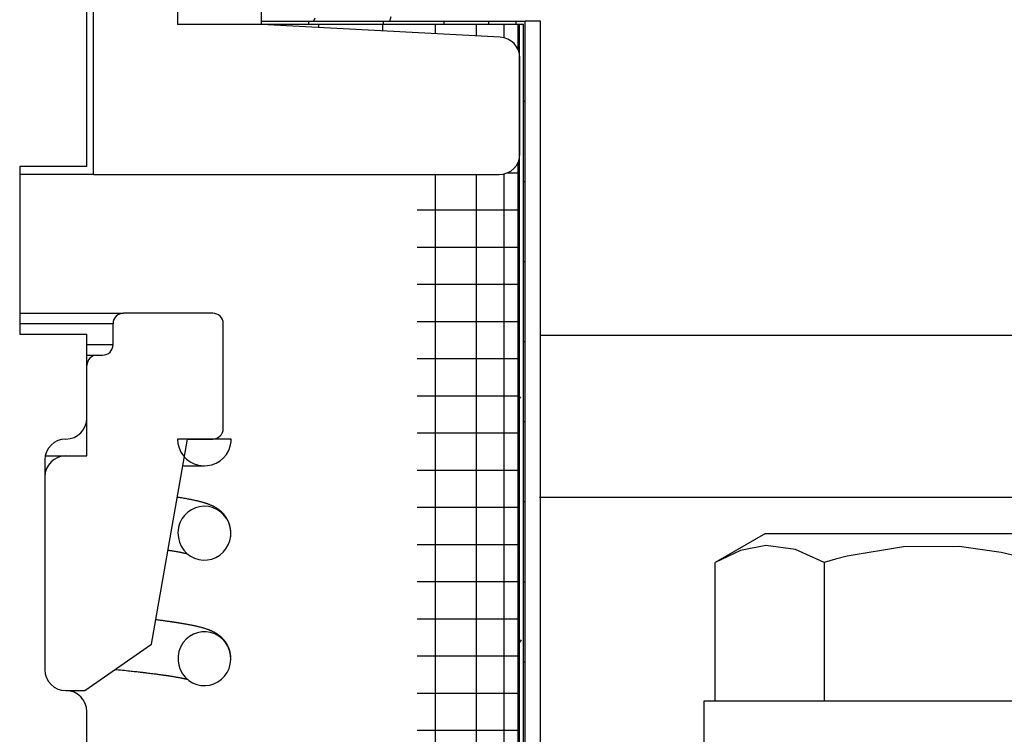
# Model space of a CAD drawing. Extents: x 1529 to 4201, y -422 to 622.
# Tile 49 of 256: x 2015.5 to 2016.96, y 116.14 to 117.21. Entities that reach past the tile are written whole.
import ezdxf

# ---------------------------------------------------------------- set-up
doc = ezdxf.new("R2010")
doc.units = 0
doc.header["$MEASUREMENT"] = 0
doc.layers.add('SPILL-BUCKET', color=1, linetype='CONTINUOUS')

msp = doc.modelspace()

# ---------------------------------------------------------------- linework, layer by layer
at = {"layer": 'SPILL-BUCKET', "color": 1, "linetype": 'Continuous'}
for p, q in [((2015.73318, 118.53634), (2015.73318, 117.19782)), ((2015.8581, 117.19782), (2015.8581, 118.53634)), ((2015.60827, 116.97441), (2015.60827, 117.22924)), ((2015.8581, 117.19782), (2015.73318, 117.19782)), ((2016.21324, 117.17921), (2015.8581, 117.19782)), ((2016.24283, 117.00564), (2016.24283, 117.14802)), ((2015.5443, 116.97441), (2015.49832, 116.97441)), ((2015.57915, 116.97441), (2015.5443, 116.97441)), ((2015.60088, 116.97441), (2015.57915, 116.97441)), ((2015.60827, 116.97441), (2015.60088, 116.97441)), ((2015.60827, 116.97441), (2016.2116, 116.97441))]:
    msp.add_line(p, q, dxfattribs=at)
at = {"layer": 'SPILL-BUCKET', "color": 7, "linetype": 'Continuous'}
for p, q in [((2015.59827, 116.98665), (2015.59827, 117.65894)), ((2015.8581, 117.20281), (2016.25033, 117.20281)), ((2015.92816, 117.20281), (2015.92816, 117.19862)), ((2016.03933, 117.20281), (2016.03933, 117.19862)), ((2016.1295, 117.20281), (2016.1295, 117.19862)), ((2016.19594, 117.20281), (2016.19594, 117.19862)), ((2016.23663, 117.20281), (2016.23663, 117.19862)), ((2016.25033, 114.92937), (2016.25033, 117.20281)), ((2016.27331, 117.20281), (2016.25033, 117.20281)), ((2016.27331, 114.92937), (2016.27331, 117.20281)), ((2015.8581, 117.19865), (2016.24233, 117.19865)), ((2015.94317, 117.19865), (2015.94317, 117.19333)), ((2016.03807, 117.19865), (2016.03807, 117.18837)), ((2016.11681, 117.19865), (2016.11681, 117.18426)), ((2016.17753, 117.19865), (2016.17753, 117.18107)), ((2016.21882, 117.19865), (2016.21882, 117.17837)), ((2016.23971, 117.19865), (2016.23971, 117.1616)), ((2016.24233, 114.92937), (2016.24233, 117.19865)), ((2016.24233, 117.19865), (2016.24783, 117.19865)), ((2016.24783, 114.92937), (2016.24783, 117.19865)), ((2016.24783, 117.08358), (2016.2497, 117.08358)), ((2016.2497, 117.08358), (2016.25033, 117.08358)), ((2015.59827, 116.98665), (2015.49834, 116.98665)), ((2015.49834, 116.98665), (2015.49834, 116.73682)), ((2016.23971, 116.99201), (2016.23971, 115.08501)), ((2016.11681, 116.97438), (2016.11681, 115.08501)), ((2016.17753, 116.97438), (2016.17753, 115.08501)), ((2016.21882, 116.97524), (2016.21882, 115.08501)), ((2016.22463, 116.97726), (2016.2379, 116.97726)), ((2016.2379, 116.97726), (2016.24233, 116.97726)), ((2016.24783, 116.96434), (2016.2497, 116.96434)), ((2016.2497, 116.96434), (2016.25033, 116.96434)), ((2016.08963, 116.92191), (2016.14356, 116.92191)), ((2016.14356, 116.92191), (2016.18632, 116.92191)), ((2016.18632, 116.92191), (2016.21729, 116.92191)), ((2016.21729, 116.92191), (2016.23605, 116.92191)), ((2016.23605, 116.92191), (2016.24233, 116.92191)), ((2016.08963, 116.86656), (2016.14356, 116.86656)), ((2016.14356, 116.86656), (2016.18632, 116.86656)), ((2016.18632, 116.86656), (2016.21729, 116.86656)), ((2016.21729, 116.86656), (2016.23605, 116.86656)), ((2016.23605, 116.86656), (2016.24233, 116.86656)), ((2016.24783, 116.8451), (2016.2497, 116.8451)), ((2016.2497, 116.8451), (2016.25033, 116.8451)), ((2016.08963, 116.81121), (2016.14356, 116.81121)), ((2016.14356, 116.81121), (2016.18632, 116.81121)), ((2016.18632, 116.81121), (2016.21729, 116.81121)), ((2016.21729, 116.81121), (2016.23605, 116.81121)), ((2016.23605, 116.81121), (2016.24233, 116.81121)), ((2016.08963, 116.75586), (2016.14356, 116.75586)), ((2016.14356, 116.75586), (2016.18632, 116.75586)), ((2016.18632, 116.75586), (2016.21729, 116.75586)), ((2016.21729, 116.75586), (2016.23605, 116.75586)), ((2016.23605, 116.75586), (2016.24233, 116.75586)), ((2015.49834, 116.73682), (2015.59827, 116.73682)), ((2015.59827, 116.61191), (2015.59827, 116.73682)), ((2017.09571, 116.73476), (2016.273, 116.73476)), ((2016.24783, 116.72587), (2016.2497, 116.72587)), ((2016.2497, 116.72587), (2016.25033, 116.72587)), ((2016.08963, 116.70051), (2016.14356, 116.70051)), ((2016.14356, 116.70051), (2016.18632, 116.70051)), ((2016.18632, 116.70051), (2016.21729, 116.70051)), ((2016.21729, 116.70051), (2016.23605, 116.70051)), ((2016.23605, 116.70051), (2016.24233, 116.70051)), ((2016.08963, 116.64517), (2016.14356, 116.64517)), ((2016.14356, 116.64517), (2016.18632, 116.64517)), ((2016.18632, 116.64517), (2016.21729, 116.64517)), ((2016.21729, 116.64517), (2016.23605, 116.64517)), ((2016.23605, 116.64517), (2016.24233, 116.64517)), ((2016.24368, 116.64365), (2016.24233, 116.64132)), ((2016.24783, 116.60663), (2016.2497, 116.60663)), ((2016.2497, 116.60663), (2016.25033, 116.60663)), ((2016.08963, 116.58982), (2016.14356, 116.58982)), ((2016.14356, 116.58982), (2016.18632, 116.58982)), ((2016.18632, 116.58982), (2016.21729, 116.58982)), ((2016.21729, 116.58982), (2016.23605, 116.58982)), ((2016.23605, 116.58982), (2016.24233, 116.58982)), ((2015.73325, 116.58068), (2015.73382, 116.57397)), ((2015.81319, 116.58068), (2015.73325, 116.58068)), ((2015.73382, 116.57397), (2015.7355, 116.56745)), ((2015.74817, 116.58068), (2015.78565, 116.58068)), ((2015.81129, 116.58068), (2015.81241, 116.58068)), ((2015.8117, 116.56987), (2015.81297, 116.57648)), ((2015.81297, 116.57648), (2015.81314, 116.57858)), ((2015.81314, 116.57858), (2015.81319, 116.58068)), ((2015.7355, 116.56745), (2015.73826, 116.56131)), ((2015.73826, 116.56131), (2015.742, 116.55571)), ((2015.80164, 116.55257), (2015.80595, 116.55774)), ((2015.80595, 116.55774), (2015.80934, 116.56356)), ((2015.80934, 116.56356), (2015.8117, 116.56987)), ((2015.53582, 116.54945), (2015.53582, 116.23716)), ((2015.742, 116.55571), (2015.74664, 116.55083)), ((2015.74664, 116.55083), (2015.75203, 116.54678)), ((2015.75203, 116.54678), (2015.75802, 116.54371)), ((2015.75802, 116.54371), (2015.76444, 116.54168)), ((2015.78444, 116.54232), (2015.79073, 116.54475)), ((2015.79073, 116.54475), (2015.79651, 116.5482)), ((2015.79651, 116.5482), (2015.80164, 116.55257)), ((2015.74112, 116.54071), (2015.74121, 116.54071)), ((2015.74121, 116.54071), (2015.74417, 116.54071)), ((2015.74417, 116.54071), (2015.74698, 116.54071)), ((2015.74698, 116.54071), (2015.74855, 116.54071)), ((2015.74855, 116.54071), (2015.75007, 116.54071)), ((2015.75007, 116.54071), (2015.75152, 116.54071)), ((2015.75152, 116.54071), (2015.75292, 116.54071)), ((2015.75292, 116.54071), (2015.75428, 116.54071)), ((2015.75428, 116.54071), (2015.75559, 116.54071)), ((2015.75559, 116.54071), (2015.75692, 116.54071)), ((2015.75692, 116.54071), (2015.7582, 116.54071)), ((2015.7582, 116.54071), (2015.75953, 116.54071)), ((2015.75953, 116.54071), (2015.7608, 116.54071)), ((2015.7608, 116.54071), (2015.76207, 116.54071)), ((2015.76207, 116.54071), (2015.76328, 116.54071)), ((2015.76328, 116.54071), (2015.76447, 116.54071)), ((2015.76444, 116.54168), (2015.77112, 116.54076)), ((2015.76447, 116.54071), (2015.76559, 116.54071)), ((2015.76559, 116.54071), (2015.76667, 116.54071)), ((2015.76667, 116.54071), (2015.76768, 116.54071)), ((2015.76768, 116.54071), (2015.76864, 116.54071)), ((2015.76864, 116.54071), (2015.76951, 116.54071)), ((2015.76951, 116.54071), (2015.77032, 116.54071)), ((2015.77032, 116.54071), (2015.77102, 116.54071)), ((2015.77102, 116.54071), (2015.77166, 116.54071)), ((2015.77112, 116.54076), (2015.77785, 116.54098)), ((2015.77166, 116.54071), (2015.77218, 116.54071)), ((2015.77218, 116.54071), (2015.7732, 116.54071)), ((2015.77785, 116.54098), (2015.78444, 116.54232)), ((2016.08963, 116.53447), (2016.14356, 116.53447)), ((2016.14356, 116.53447), (2016.18632, 116.53447)), ((2016.18632, 116.53447), (2016.21729, 116.53447)), ((2016.21729, 116.53447), (2016.23605, 116.53447)), ((2016.23605, 116.53447), (2016.24233, 116.53447)), ((2015.73401, 116.49376), (2015.73287, 116.49394)), ((2015.73502, 116.4936), (2015.73401, 116.49376)), ((2015.73602, 116.49344), (2015.73502, 116.4936)), ((2015.73779, 116.49316), (2015.73602, 116.49344)), ((2015.73954, 116.49287), (2015.73779, 116.49316)), ((2015.74142, 116.49256), (2015.73954, 116.49287)), ((2015.74326, 116.49224), (2015.74142, 116.49256)), ((2015.7451, 116.49191), (2015.74326, 116.49224)), ((2015.74692, 116.49159), (2015.7451, 116.49191)), ((2015.74856, 116.49129), (2015.74692, 116.49159)), ((2015.75018, 116.49098), (2015.74856, 116.49129)), ((2015.75173, 116.49068), (2015.75018, 116.49098)), ((2015.75325, 116.49038), (2015.75173, 116.49068)), ((2015.75469, 116.4901), (2015.75325, 116.49038)), ((2015.7561, 116.4898), (2015.75469, 116.4901)), ((2015.75743, 116.48952), (2015.7561, 116.4898)), ((2015.75874, 116.48924), (2015.75743, 116.48952)), ((2015.75966, 116.48904), (2015.75874, 116.48924)), ((2015.76058, 116.48883), (2015.75966, 116.48904)), ((2015.76154, 116.48862), (2015.76058, 116.48883)), ((2015.76249, 116.4884), (2015.76154, 116.48862)), ((2015.76345, 116.48817), (2015.76249, 116.4884)), ((2015.7644, 116.48794), (2015.76345, 116.48817)), ((2015.76527, 116.48773), (2015.7644, 116.48794)), ((2015.76614, 116.48751), (2015.76527, 116.48773)), ((2015.76674, 116.48736), (2015.76614, 116.48751)), ((2015.76732, 116.4872), (2015.76674, 116.48736)), ((2015.76794, 116.48704), (2015.76732, 116.4872)), ((2015.76856, 116.48688), (2015.76794, 116.48704)), ((2015.76923, 116.4867), (2015.76856, 116.48688)), ((2015.7699, 116.48651), (2015.76923, 116.4867)), ((2015.77061, 116.48631), (2015.7699, 116.48651)), ((2015.77133, 116.48611), (2015.77061, 116.48631)), ((2015.772, 116.48591), (2015.77133, 116.48611)), ((2015.77268, 116.48571), (2015.772, 116.48591)), ((2015.77324, 116.48554), (2015.77268, 116.48571)), ((2015.77381, 116.48537), (2015.77324, 116.48554)), ((2015.77428, 116.48522), (2015.77381, 116.48537)), ((2015.77475, 116.48507), (2015.77428, 116.48522)), ((2015.77539, 116.48486), (2015.77475, 116.48507)), ((2015.77604, 116.48465), (2015.77539, 116.48486)), ((2015.77674, 116.48442), (2015.77604, 116.48465)), ((2015.77743, 116.48417), (2015.77674, 116.48442)), ((2016.24783, 116.48739), (2016.2497, 116.48739)), ((2016.2497, 116.48739), (2016.25033, 116.48739)), ((2017.09571, 116.49365), (2016.27179, 116.49365)), ((2015.74845, 116.47153), (2015.74373, 116.46692)), ((2015.75381, 116.47524), (2015.74845, 116.47153)), ((2015.7597, 116.47803), (2015.75381, 116.47524)), ((2015.76598, 116.47978), (2015.7597, 116.47803)), ((2015.77247, 116.48046), (2015.76598, 116.47978)), ((2015.77905, 116.48002), (2015.77247, 116.48046)), ((2015.77819, 116.48391), (2015.77743, 116.48417)), ((2015.77895, 116.48363), (2015.77819, 116.48391)), ((2015.77977, 116.48333), (2015.77895, 116.48363)), ((2015.78546, 116.47848), (2015.77905, 116.48002)), ((2015.78059, 116.48301), (2015.77977, 116.48333)), ((2015.78148, 116.48266), (2015.78059, 116.48301)), ((2015.78237, 116.48229), (2015.78148, 116.48266)), ((2015.78331, 116.48188), (2015.78237, 116.48229)), ((2015.78427, 116.48146), (2015.78331, 116.48188)), ((2015.78534, 116.48096), (2015.78427, 116.48146)), ((2015.78643, 116.48043), (2015.78534, 116.48096)), ((2015.79162, 116.47581), (2015.78546, 116.47848)), ((2015.78759, 116.47984), (2015.78643, 116.48043)), ((2015.78878, 116.47919), (2015.78759, 116.47984)), ((2015.78953, 116.47877), (2015.78878, 116.47919)), ((2015.79028, 116.47833), (2015.78953, 116.47877)), ((2015.79093, 116.47794), (2015.79028, 116.47833)), ((2015.79159, 116.47752), (2015.79093, 116.47794)), ((2015.79215, 116.47716), (2015.79159, 116.47752)), ((2015.79723, 116.47213), (2015.79162, 116.47581)), ((2015.79272, 116.47678), (2015.79215, 116.47716)), ((2015.79327, 116.47641), (2015.79272, 116.47678)), ((2015.79382, 116.47602), (2015.79327, 116.47641)), ((2015.79442, 116.47559), (2015.79382, 116.47602)), ((2015.79501, 116.47514), (2015.79442, 116.47559)), ((2015.79563, 116.47467), (2015.79501, 116.47514)), ((2015.79625, 116.47417), (2015.79563, 116.47467)), ((2015.79732, 116.47328), (2015.79625, 116.47417)), ((2015.80221, 116.46748), (2015.79723, 116.47213)), ((2015.79841, 116.47231), (2015.79732, 116.47328)), ((2015.79959, 116.47118), (2015.79841, 116.47231)), ((2015.80078, 116.46997), (2015.79959, 116.47118)), ((2015.80204, 116.46857), (2015.80078, 116.46997)), ((2016.08963, 116.47912), (2016.14356, 116.47912)), ((2016.14356, 116.47912), (2016.18632, 116.47912)), ((2016.18632, 116.47912), (2016.21729, 116.47912)), ((2016.21729, 116.47912), (2016.23605, 116.47912)), ((2016.23605, 116.47912), (2016.24233, 116.47912)), ((2015.73683, 116.45561), (2015.73484, 116.4492)), ((2015.73984, 116.4616), (2015.73683, 116.45561)), ((2015.74373, 116.46692), (2015.73984, 116.4616)), ((2015.80328, 116.46707), (2015.80204, 116.46857)), ((2015.80633, 116.46204), (2015.80221, 116.46748)), ((2015.80457, 116.46535), (2015.80328, 116.46707)), ((2015.8058, 116.46354), (2015.80457, 116.46535)), ((2015.80641, 116.46254), (2015.8058, 116.46354)), ((2015.80948, 116.45593), (2015.80633, 116.46204)), ((2015.80701, 116.46152), (2015.80641, 116.46254)), ((2015.8076, 116.46044), (2015.80701, 116.46152)), ((2015.80816, 116.45934), (2015.8076, 116.46044)), ((2015.80868, 116.45824), (2015.80816, 116.45934)), ((2015.80918, 116.45711), (2015.80868, 116.45824)), ((2015.80959, 116.45612), (2015.80918, 116.45711)), ((2015.81156, 116.44939), (2015.80948, 116.45593)), ((2015.80997, 116.4551), (2015.80959, 116.45612)), ((2015.81028, 116.45424), (2015.80997, 116.4551)), ((2015.73413, 116.44498), (2015.73388, 116.44072)), ((2015.73388, 116.44072), (2015.7344, 116.43389)), ((2015.73484, 116.4492), (2015.73413, 116.44498)), ((2015.81058, 116.45334), (2015.81028, 116.45424)), ((2015.8108, 116.45259), (2015.81058, 116.45334)), ((2015.81103, 116.45182), (2015.8108, 116.45259)), ((2015.81125, 116.45097), (2015.81103, 116.45182)), ((2015.81146, 116.45012), (2015.81125, 116.45097)), ((2015.81168, 116.44909), (2015.81146, 116.45012)), ((2015.8125, 116.44261), (2015.81156, 116.44939)), ((2015.81188, 116.44805), (2015.81168, 116.44909)), ((2015.81208, 116.44684), (2015.81188, 116.44805)), ((2015.81224, 116.44563), (2015.81208, 116.44684)), ((2015.81238, 116.44429), (2015.81224, 116.44563)), ((2015.8123, 116.43577), (2015.8125, 116.44261)), ((2015.81248, 116.44298), (2015.81238, 116.44429)), ((2015.81249, 116.44278), (2015.81248, 116.44298)), ((2015.7344, 116.43389), (2015.73605, 116.42724)), ((2015.73605, 116.42724), (2015.7388, 116.42097)), ((2015.80858, 116.42284), (2015.81097, 116.42915)), ((2015.81097, 116.42915), (2015.8123, 116.43577)), ((2015.81211, 116.43441), (2015.81219, 116.43498)), ((2015.719, 116.41521), (2015.71992, 116.41507)), ((2015.71992, 116.41507), (2015.72074, 116.41495)), ((2015.72074, 116.41495), (2015.72154, 116.41482)), ((2015.72154, 116.41482), (2015.72235, 116.41469)), ((2015.72235, 116.41469), (2015.72315, 116.41457)), ((2015.72315, 116.41457), (2015.72399, 116.41443)), ((2015.72399, 116.41443), (2015.72482, 116.4143)), ((2015.72482, 116.4143), (2015.72568, 116.41416)), ((2015.72568, 116.41416), (2015.72653, 116.41402)), ((2015.72653, 116.41402), (2015.72811, 116.41375)), ((2015.72811, 116.41375), (2015.72966, 116.41349)), ((2015.72966, 116.41349), (2015.73121, 116.41322)), ((2015.73121, 116.41322), (2015.73271, 116.41295)), ((2015.73271, 116.41295), (2015.73412, 116.41269)), ((2015.73412, 116.41269), (2015.73549, 116.41244)), ((2015.73549, 116.41244), (2015.73677, 116.41219)), ((2015.73677, 116.41219), (2015.73801, 116.41195)), ((2015.73801, 116.41195), (2015.73916, 116.41172)), ((2015.7388, 116.42097), (2015.74257, 116.41525)), ((2015.73916, 116.41172), (2015.74028, 116.41149)), ((2015.74028, 116.41149), (2015.74112, 116.41131)), ((2015.74112, 116.41131), (2015.74193, 116.41114)), ((2015.74193, 116.41114), (2015.74274, 116.41097)), ((2015.74257, 116.41525), (2015.74722, 116.41031)), ((2015.79603, 116.40776), (2015.80099, 116.41202)), ((2015.80099, 116.41202), (2015.80523, 116.41712)), ((2015.80523, 116.41712), (2015.80858, 116.42284)), ((2016.08963, 116.42377), (2016.14356, 116.42377)), ((2016.14356, 116.42377), (2016.18632, 116.42377)), ((2016.18632, 116.42377), (2016.21729, 116.42377)), ((2016.21729, 116.42377), (2016.23605, 116.42377)), ((2016.23605, 116.42377), (2016.24233, 116.42377)), ((2015.74274, 116.41097), (2015.74352, 116.41079)), ((2015.74352, 116.41079), (2015.74433, 116.41061)), ((2015.74433, 116.41061), (2015.74511, 116.41043)), ((2015.74511, 116.41043), (2015.74584, 116.41025)), ((2015.74584, 116.41025), (2015.74655, 116.41008)), ((2015.74655, 116.41008), (2015.74717, 116.40993)), ((2015.74717, 116.40993), (2015.74775, 116.40977)), ((2015.74722, 116.41031), (2015.75265, 116.40622)), ((2015.74775, 116.40977), (2015.74793, 116.40973)), ((2015.75265, 116.40622), (2015.75859, 116.40319)), ((2015.75859, 116.40319), (2015.76495, 116.40121)), ((2015.76495, 116.40121), (2015.77146, 116.40037)), ((2015.77146, 116.40037), (2015.77801, 116.40062)), ((2015.77801, 116.40062), (2015.78438, 116.40198)), ((2015.78438, 116.40198), (2015.79043, 116.40437)), ((2015.79043, 116.40437), (2015.79603, 116.40776)), ((2016.08963, 116.36842), (2016.14356, 116.36842)), ((2016.14356, 116.36842), (2016.18632, 116.36842)), ((2016.18632, 116.36842), (2016.21729, 116.36842)), ((2016.21729, 116.36842), (2016.23605, 116.36842)), ((2016.23605, 116.36842), (2016.24233, 116.36842)), ((2016.24783, 116.36816), (2016.2497, 116.36816)), ((2016.2497, 116.36816), (2016.25033, 116.36816)), ((2015.70275, 116.31117), (2015.7007, 116.31142)), ((2015.70447, 116.31095), (2015.70275, 116.31117)), ((2015.70617, 116.31074), (2015.70447, 116.31095)), ((2015.70771, 116.31054), (2015.70617, 116.31074)), ((2015.70923, 116.31035), (2015.70771, 116.31054)), ((2015.71072, 116.31015), (2015.70923, 116.31035)), ((2015.7122, 116.30996), (2015.71072, 116.31015)), ((2015.71372, 116.30975), (2015.7122, 116.30996)), ((2015.71522, 116.30956), (2015.71372, 116.30975)), ((2015.71675, 116.30935), (2015.71522, 116.30956)), ((2015.71827, 116.30914), (2015.71675, 116.30935)), ((2015.71982, 116.30893), (2015.71827, 116.30914)), ((2015.72135, 116.30871), (2015.71982, 116.30893)), ((2015.72218, 116.30859), (2015.72135, 116.30871)), ((2015.72299, 116.30848), (2015.72218, 116.30859)), ((2015.72382, 116.30836), (2015.72299, 116.30848)), ((2016.08963, 116.31308), (2016.14356, 116.31308)), ((2016.14356, 116.31308), (2016.18632, 116.31308)), ((2016.18632, 116.31308), (2016.21729, 116.31308)), ((2016.21729, 116.31308), (2016.23605, 116.31308)), ((2016.23605, 116.31308), (2016.24233, 116.31308)), ((2015.72464, 116.30824), (2015.72382, 116.30836)), ((2015.72541, 116.30813), (2015.72464, 116.30824)), ((2015.72617, 116.30802), (2015.72541, 116.30813)), ((2015.7268, 116.30793), (2015.72617, 116.30802)), ((2015.72743, 116.30783), (2015.7268, 116.30793)), ((2015.72792, 116.30776), (2015.72743, 116.30783)), ((2015.72842, 116.30769), (2015.72792, 116.30776)), ((2015.72875, 116.30764), (2015.72842, 116.30769)), ((2015.72908, 116.30759), (2015.72875, 116.30764)), ((2015.7294, 116.30754), (2015.72908, 116.30759)), ((2015.72972, 116.30749), (2015.7294, 116.30754)), ((2015.73012, 116.30743), (2015.72972, 116.30749)), ((2015.73052, 116.30737), (2015.73012, 116.30743)), ((2015.73101, 116.30729), (2015.73052, 116.30737)), ((2015.73149, 116.30722), (2015.73101, 116.30729)), ((2015.73206, 116.30713), (2015.73149, 116.30722)), ((2015.73263, 116.30704), (2015.73206, 116.30713)), ((2015.73328, 116.30694), (2015.73263, 116.30704)), ((2015.73393, 116.30684), (2015.73328, 116.30694)), ((2015.73465, 116.30673), (2015.73393, 116.30684)), ((2015.73537, 116.30661), (2015.73465, 116.30673)), ((2015.73631, 116.30646), (2015.73537, 116.30661)), ((2015.73725, 116.30631), (2015.73631, 116.30646)), ((2015.73826, 116.30615), (2015.73725, 116.30631)), ((2015.73927, 116.30598), (2015.73826, 116.30615)), ((2015.74028, 116.30581), (2015.73927, 116.30598)), ((2015.74129, 116.30564), (2015.74028, 116.30581)), ((2015.7423, 116.30547), (2015.74129, 116.30564)), ((2015.7433, 116.30529), (2015.7423, 116.30547)), ((2015.74431, 116.30512), (2015.7433, 116.30529)), ((2015.74531, 116.30494), (2015.74431, 116.30512)), ((2015.7463, 116.30476), (2015.74531, 116.30494)), ((2015.74729, 116.30458), (2015.7463, 116.30476)), ((2015.7484, 116.30438), (2015.74729, 116.30458)), ((2015.7495, 116.30417), (2015.7484, 116.30438)), ((2015.7506, 116.30397), (2015.7495, 116.30417)), ((2015.75169, 116.30376), (2015.7506, 116.30397)), ((2015.75281, 116.30354), (2015.75169, 116.30376)), ((2015.75392, 116.30332), (2015.75281, 116.30354)), ((2015.75479, 116.30314), (2015.75392, 116.30332)), ((2015.75566, 116.30296), (2015.75479, 116.30314)), ((2015.75656, 116.30277), (2015.75566, 116.30296)), ((2015.75744, 116.30259), (2015.75656, 116.30277)), ((2015.75831, 116.3024), (2015.75744, 116.30259)), ((2015.75917, 116.30221), (2015.75831, 116.3024)), ((2015.75991, 116.30205), (2015.75917, 116.30221)), ((2015.76064, 116.30189), (2015.75991, 116.30205)), ((2015.76125, 116.30175), (2015.76064, 116.30189)), ((2015.76185, 116.30161), (2015.76125, 116.30175)), ((2015.76278, 116.3014), (2015.76185, 116.30161)), ((2015.7637, 116.30117), (2015.76278, 116.3014)), ((2015.7649, 116.30088), (2015.7637, 116.30117)), ((2015.76609, 116.30059), (2015.7649, 116.30088)), ((2015.76742, 116.30025), (2015.76609, 116.30059)), ((2015.76873, 116.2999), (2015.76742, 116.30025)), ((2015.76969, 116.29964), (2015.76873, 116.2999)), ((2015.77065, 116.29937), (2015.76969, 116.29964)), ((2015.77172, 116.29906), (2015.77065, 116.29937)), ((2015.77279, 116.29874), (2015.77172, 116.29906)), ((2015.77405, 116.29836), (2015.77279, 116.29874)), ((2015.7753, 116.29796), (2015.77405, 116.29836)), ((2015.77643, 116.29758), (2015.7753, 116.29796)), ((2015.77757, 116.29719), (2015.77643, 116.29758)), ((2015.77817, 116.29698), (2015.77757, 116.29719)), ((2015.77878, 116.29676), (2015.77817, 116.29698)), ((2015.77942, 116.29652), (2015.77878, 116.29676)), ((2015.78007, 116.29628), (2015.77942, 116.29652)), ((2015.78076, 116.29601), (2015.78007, 116.29628)), ((2015.78145, 116.29573), (2015.78076, 116.29601)), ((2015.78217, 116.29544), (2015.78145, 116.29573)), ((2015.78289, 116.29513), (2015.78217, 116.29544)), ((2015.78363, 116.29481), (2015.78289, 116.29513)), ((2015.78437, 116.29448), (2015.78363, 116.29481)), ((2015.7851, 116.29414), (2015.78437, 116.29448)), ((2015.78583, 116.29379), (2015.7851, 116.29414)), ((2015.74604, 116.28242), (2015.74172, 116.27747)), ((2015.7511, 116.2866), (2015.74604, 116.28242)), ((2015.75675, 116.28985), (2015.7511, 116.2866)), ((2015.76285, 116.29211), (2015.75675, 116.28985)), ((2015.76927, 116.29332), (2015.76285, 116.29211)), ((2015.7758, 116.29344), (2015.76927, 116.29332)), ((2015.78235, 116.29243), (2015.7758, 116.29344)), ((2015.78863, 116.29033), (2015.78235, 116.29243)), ((2015.78647, 116.29348), (2015.78583, 116.29379)), ((2015.78711, 116.29315), (2015.78647, 116.29348)), ((2015.78748, 116.29296), (2015.78711, 116.29315)), ((2015.78786, 116.29276), (2015.78748, 116.29296)), ((2015.78822, 116.29257), (2015.78786, 116.29276)), ((2015.78859, 116.29237), (2015.78822, 116.29257)), ((2015.78896, 116.29216), (2015.78859, 116.29237)), ((2015.79455, 116.28712), (2015.78863, 116.29033)), ((2015.78934, 116.29194), (2015.78896, 116.29216)), ((2015.78972, 116.29173), (2015.78934, 116.29194)), ((2015.79011, 116.2915), (2015.78972, 116.29173)), ((2015.79053, 116.29125), (2015.79011, 116.2915)), ((2015.79096, 116.29099), (2015.79053, 116.29125)), ((2015.79149, 116.29066), (2015.79096, 116.29099)), ((2015.79202, 116.29031), (2015.79149, 116.29066)), ((2015.79255, 116.28997), (2015.79202, 116.29031)), ((2015.79307, 116.28961), (2015.79255, 116.28997)), ((2015.79357, 116.28927), (2015.79307, 116.28961)), ((2015.79406, 116.28891), (2015.79357, 116.28927)), ((2015.79447, 116.28861), (2015.79406, 116.28891)), ((2015.79489, 116.2883), (2015.79447, 116.28861)), ((2015.79985, 116.28295), (2015.79455, 116.28712)), ((2015.79523, 116.28805), (2015.79489, 116.2883)), ((2015.79557, 116.28778), (2015.79523, 116.28805)), ((2015.7959, 116.28752), (2015.79557, 116.28778)), ((2015.79623, 116.28725), (2015.7959, 116.28752)), ((2015.7966, 116.28695), (2015.79623, 116.28725)), ((2015.79697, 116.28664), (2015.7966, 116.28695)), ((2015.79743, 116.28625), (2015.79697, 116.28664)), ((2015.79789, 116.28585), (2015.79743, 116.28625)), ((2015.79842, 116.28537), (2015.79789, 116.28585)), ((2015.79894, 116.28488), (2015.79842, 116.28537)), ((2015.79984, 116.284), (2015.79894, 116.28488)), ((2015.80074, 116.28307), (2015.79984, 116.284)), ((2015.80442, 116.27786), (2015.79985, 116.28295)), ((2015.80166, 116.28207), (2015.80074, 116.28307)), ((2015.80257, 116.28101), (2015.80166, 116.28207)), ((2015.80354, 116.2798), (2015.80257, 116.28101)), ((2015.8045, 116.27852), (2015.80354, 116.2798)), ((2016.24455, 116.28178), (2016.24233, 116.27793)), ((2015.73763, 116.27054), (2015.73529, 116.26409)), ((2015.7395, 116.2741), (2015.73763, 116.27054)), ((2015.74172, 116.27747), (2015.7395, 116.2741)), ((2015.80806, 116.27207), (2015.80442, 116.27786)), ((2015.80553, 116.27702), (2015.8045, 116.27852)), ((2015.80651, 116.27545), (2015.80553, 116.27702)), ((2015.80752, 116.27365), (2015.80651, 116.27545)), ((2015.80847, 116.27178), (2015.80752, 116.27365)), ((2015.81067, 116.26572), (2015.80806, 116.27207)), ((2015.80901, 116.27057), (2015.80847, 116.27178)), ((2015.80953, 116.26934), (2015.80901, 116.27057)), ((2015.80994, 116.26825), (2015.80953, 116.26934)), ((2015.81033, 116.26714), (2015.80994, 116.26825)), ((2015.81064, 116.2662), (2015.81033, 116.26714)), ((2015.81093, 116.26523), (2015.81064, 116.2662)), ((2015.81218, 116.25901), (2015.81067, 116.26572)), ((2015.81115, 116.26441), (2015.81093, 116.26523)), ((2015.73406, 116.25734), (2015.73399, 116.25048)), ((2015.73399, 116.25048), (2015.73506, 116.2437)), ((2015.73529, 116.26409), (2015.73406, 116.25734)), ((2015.81136, 116.26358), (2015.81115, 116.26441)), ((2015.81155, 116.26278), (2015.81136, 116.26358)), ((2015.81172, 116.26197), (2015.81155, 116.26278)), ((2015.81191, 116.26094), (2015.81172, 116.26197)), ((2015.81176, 116.24542), (2015.81254, 116.2522)), ((2015.81208, 116.2599), (2015.81191, 116.26094)), ((2015.81225, 116.25865), (2015.81208, 116.2599)), ((2015.81254, 116.2522), (2015.81218, 116.25901)), ((2015.81238, 116.25738), (2015.81225, 116.25865)), ((2015.81246, 116.25632), (2015.81238, 116.25738)), ((2016.08963, 116.25773), (2016.14356, 116.25773)), ((2016.14356, 116.25773), (2016.18632, 116.25773)), ((2016.18632, 116.25773), (2016.21729, 116.25773)), ((2016.21729, 116.25773), (2016.23605, 116.25773)), ((2016.23605, 116.25773), (2016.24233, 116.25773)), ((2015.64035, 116.23757), (2015.64254, 116.23736)), ((2015.64254, 116.23736), (2015.64557, 116.23706)), ((2015.64557, 116.23706), (2015.64856, 116.23676)), ((2015.64856, 116.23676), (2015.65134, 116.23648)), ((2015.65134, 116.23648), (2015.6541, 116.2362)), ((2015.6541, 116.2362), (2015.65665, 116.23593)), ((2015.65665, 116.23593), (2015.65918, 116.23567)), ((2015.65918, 116.23567), (2015.66166, 116.23541)), ((2015.66166, 116.23541), (2015.66412, 116.23515)), ((2015.73506, 116.2437), (2015.73726, 116.23719)), ((2015.73726, 116.23719), (2015.74053, 116.23115)), ((2015.80699, 116.23291), (2015.80989, 116.23897)), ((2015.80989, 116.23897), (2015.81176, 116.24542)), ((2015.81098, 116.24224), (2015.81101, 116.24237)), ((2016.24783, 116.24892), (2016.2497, 116.24892)), ((2016.2497, 116.24892), (2016.25033, 116.24892)), ((2015.66412, 116.23515), (2015.66636, 116.2349)), ((2015.66636, 116.2349), (2015.66859, 116.23466)), ((2015.66859, 116.23466), (2015.6706, 116.23444)), ((2015.6706, 116.23444), (2015.6726, 116.23422)), ((2015.6726, 116.23422), (2015.67439, 116.23402)), ((2015.67439, 116.23402), (2015.67617, 116.23382)), ((2015.67617, 116.23382), (2015.67743, 116.23368)), ((2015.67743, 116.23368), (2015.67868, 116.23354)), ((2015.67868, 116.23354), (2015.67985, 116.2334)), ((2015.67985, 116.2334), (2015.68101, 116.23327)), ((2015.68101, 116.23327), (2015.68226, 116.23312)), ((2015.68226, 116.23312), (2015.6835, 116.23298)), ((2015.6835, 116.23298), (2015.68484, 116.23282)), ((2015.68484, 116.23282), (2015.68617, 116.23266)), ((2015.68617, 116.23266), (2015.68811, 116.23243)), ((2015.68811, 116.23243), (2015.69003, 116.2322)), ((2015.69003, 116.2322), (2015.69212, 116.23194)), ((2015.69212, 116.23194), (2015.69418, 116.23168)), ((2015.69418, 116.23168), (2015.6964, 116.2314)), ((2015.6964, 116.2314), (2015.69859, 116.23112)), ((2015.69859, 116.23112), (2015.69995, 116.23095)), ((2015.69995, 116.23095), (2015.7013, 116.23077)), ((2015.7013, 116.23077), (2015.7027, 116.23059)), ((2015.7027, 116.23059), (2015.70408, 116.2304)), ((2015.70408, 116.2304), (2015.70543, 116.23022)), ((2015.70543, 116.23022), (2015.70677, 116.23004)), ((2015.70677, 116.23004), (2015.70794, 116.22988)), ((2015.70794, 116.22988), (2015.70911, 116.22972)), ((2015.70911, 116.22972), (2015.71004, 116.22959)), ((2015.71004, 116.22959), (2015.71095, 116.22946)), ((2015.71095, 116.22946), (2015.71175, 116.22935)), ((2015.71175, 116.22935), (2015.71254, 116.22923)), ((2015.71254, 116.22923), (2015.7132, 116.22914)), ((2015.7132, 116.22914), (2015.71387, 116.22904)), ((2015.71387, 116.22904), (2015.71442, 116.22896)), ((2015.71442, 116.22896), (2015.71496, 116.22888)), ((2015.71496, 116.22888), (2015.71531, 116.22883)), ((2015.71531, 116.22883), (2015.71566, 116.22878)), ((2015.71566, 116.22878), (2015.71595, 116.22874)), ((2015.71595, 116.22874), (2015.71624, 116.22869)), ((2015.71624, 116.22869), (2015.71661, 116.22864)), ((2015.71661, 116.22864), (2015.71697, 116.22858)), ((2015.71697, 116.22858), (2015.71743, 116.22852)), ((2015.71743, 116.22852), (2015.71788, 116.22845)), ((2015.71788, 116.22845), (2015.71855, 116.22835)), ((2015.71855, 116.22835), (2015.71921, 116.22825)), ((2015.71921, 116.22825), (2015.71999, 116.22813)), ((2015.71999, 116.22813), (2015.72077, 116.22801)), ((2015.72077, 116.22801), (2015.72167, 116.22787)), ((2015.72167, 116.22787), (2015.72256, 116.22773)), ((2015.72256, 116.22773), (2015.7235, 116.22758)), ((2015.7235, 116.22758), (2015.72442, 116.22743)), ((2015.72442, 116.22743), (2015.72532, 116.22728)), ((2015.72532, 116.22728), (2015.7262, 116.22714)), ((2015.7262, 116.22714), (2015.72705, 116.227)), ((2015.72705, 116.227), (2015.7279, 116.22686)), ((2015.7279, 116.22686), (2015.72913, 116.22665)), ((2015.72913, 116.22665), (2015.73034, 116.22644)), ((2015.73034, 116.22644), (2015.73148, 116.22624)), ((2015.73148, 116.22624), (2015.7326, 116.22604)), ((2015.7326, 116.22604), (2015.73366, 116.22584)), ((2015.73366, 116.22584), (2015.7347, 116.22565)), ((2015.7347, 116.22565), (2015.73564, 116.22548)), ((2015.73564, 116.22548), (2015.73656, 116.2253)), ((2015.73656, 116.2253), (2015.73739, 116.22514)), ((2015.73739, 116.22514), (2015.7382, 116.22498)), ((2015.7382, 116.22498), (2015.73892, 116.22483)), ((2015.73892, 116.22483), (2015.73963, 116.22469)), ((2015.73963, 116.22469), (2015.7403, 116.22455)), ((2015.7403, 116.22455), (2015.74096, 116.22441)), ((2015.74053, 116.23115), (2015.74475, 116.22579)), ((2015.74096, 116.22441), (2015.74156, 116.22429)), ((2015.74156, 116.22429), (2015.74215, 116.22416)), ((2015.74215, 116.22416), (2015.74275, 116.22403)), ((2015.74275, 116.22403), (2015.74334, 116.2239)), ((2015.74334, 116.2239), (2015.74394, 116.22376)), ((2015.74394, 116.22376), (2015.74453, 116.22363)), ((2015.74453, 116.22363), (2015.74513, 116.22349)), ((2015.74475, 116.22579), (2015.74982, 116.22123)), ((2015.74513, 116.22349), (2015.74572, 116.22335)), ((2015.74572, 116.22335), (2015.74633, 116.2232)), ((2015.74633, 116.2232), (2015.74691, 116.22305)), ((2015.74691, 116.22305), (2015.74725, 116.22297)), ((2015.74725, 116.22297), (2015.74758, 116.22288)), ((2015.74758, 116.22288), (2015.74793, 116.22279)), ((2015.74982, 116.22123), (2015.7555, 116.21768)), ((2015.79325, 116.21899), (2015.79855, 116.22281)), ((2015.79855, 116.22281), (2015.80318, 116.22751)), ((2015.80318, 116.22751), (2015.80699, 116.23291)), ((2015.7555, 116.21768), (2015.76169, 116.21514)), ((2015.76169, 116.21514), (2015.76812, 116.21373)), ((2015.76812, 116.21373), (2015.7747, 116.21342)), ((2015.7747, 116.21342), (2015.78116, 116.21422)), ((2015.78116, 116.21422), (2015.78741, 116.21609)), ((2015.78741, 116.21609), (2015.79325, 116.21899)), ((2016.08963, 116.20238), (2016.14356, 116.20238)), ((2016.14356, 116.20238), (2016.18632, 116.20238)), ((2016.18632, 116.20238), (2016.21729, 116.20238)), ((2016.21729, 116.20238), (2016.23605, 116.20238)), ((2016.23605, 116.20238), (2016.24233, 116.20238)), ((2015.59827, 114.66424), (2015.59827, 116.17471)), ((2016.08963, 116.14703), (2016.14356, 116.14703)), ((2016.14356, 116.14703), (2016.18632, 116.14703)), ((2016.18632, 116.14703), (2016.21729, 116.14703)), ((2016.21729, 116.14703), (2016.23605, 116.14703)), ((2016.23605, 116.14703), (2016.24233, 116.14703))]:
    msp.add_line(p, q, dxfattribs=at)
at = {"layer": 'SPILL-BUCKET', "linetype": 'Continuous'}
for p, q in [((2015.93737, 117.2075), (2015.93571, 117.2028)), ((2016.04928, 117.20281), (2016.05132, 117.20977)), ((2015.49834, 116.76805), (2015.64616, 116.76805)), ((2015.64616, 116.76805), (2015.65292, 116.76805)), ((2015.78565, 116.76805), (2015.65292, 116.76805)), ((2015.63731, 116.75244), (2015.49834, 116.75244)), ((2015.63731, 116.72121), (2015.63731, 116.75244)), ((2015.80126, 116.59629), (2015.80126, 116.75244)), ((2015.59827, 116.72121), (2015.63731, 116.72121)), ((2015.59827, 116.70559), (2015.60996, 116.70559)), ((2015.60996, 116.70559), (2015.61389, 116.70559)), ((2015.61389, 116.70559), (2015.6217, 116.70559)), ((2015.59827, 116.5557), (2015.59827, 116.68998)), ((2015.69434, 116.27538), (2015.74817, 116.58068)), ((2015.53645, 116.5557), (2015.55926, 116.5557)), ((2015.55926, 116.5557), (2015.56705, 116.5557)), ((2015.56705, 116.5557), (2015.59827, 116.5557)), ((2016.60794, 116.44012), (2016.53323, 116.39699)), ((2016.60794, 116.44012), (2017.09571, 116.44012)), ((2016.57085, 116.41449), (2016.53323, 116.39699)), ((2016.6086, 116.42196), (2016.57085, 116.41449)), ((2016.653, 116.41607), (2016.6086, 116.42196)), ((2016.6955, 116.39699), (2016.653, 116.41607)), ((2016.81347, 116.42009), (2016.72956, 116.40601)), ((2016.89631, 116.42057), (2016.81347, 116.42009)), ((2016.95907, 116.41187), (2016.89631, 116.42057)), ((2017.02004, 116.39699), (2016.95907, 116.41187)), ((2016.53323, 116.19029), (2016.53323, 116.39699)), ((2016.71249, 116.4017), (2016.6955, 116.39699)), ((2016.6955, 116.39699), (2016.6955, 116.19029)), ((2016.72956, 116.40601), (2016.71249, 116.4017)), ((2015.59515, 116.20594), (2015.69434, 116.27538)), ((2015.56705, 116.20594), (2015.59515, 116.20594)), ((2016.5165, 116.19029), (2016.5165, 116.09636)), ((2017.09571, 116.19029), (2016.5165, 116.19029))]:
    msp.add_line(p, q, dxfattribs=at)
at = {"layer": 'SPILL-BUCKET', "color": 1, "linetype": 'Continuous'}
for centre, start, end in [((2016.2116, 117.14802), 0, 87), ((2016.2116, 117.00564), 270, 0)]:
    msp.add_arc(centre, 0.03123, start, end, dxfattribs=at)
at = {"layer": 'SPILL-BUCKET', "linetype": 'Continuous'}
for centre, radius, start, end in [((2015.65292, 116.75244), 0.01561, 90, 180), ((2015.78565, 116.75244), 0.01561, 0, 90), ((2015.6217, 116.72121), 0.01561, 270, 0), ((2015.61389, 116.68998), 0.01561, 90, 180), ((2015.78565, 116.59629), 0.01561, 270, 0), ((2015.56705, 116.52447), 0.03123, 90, 180)]:
    msp.add_arc(centre, radius, start, end, dxfattribs=at)
at = {"layer": 'SPILL-BUCKET', "color": 7, "linetype": 'Continuous'}
for centre, start, end in [((2015.56705, 116.61191), 270, 0), ((2015.56705, 116.54945), 90, 180), ((2015.56705, 116.23716), 180, 270), ((2015.56705, 116.23716), 180, 270), ((2015.56705, 116.17471), 0, 90)]:
    msp.add_arc(centre, 0.03123, start, end, dxfattribs=at)

doc.saveas('drawing.dxf')
